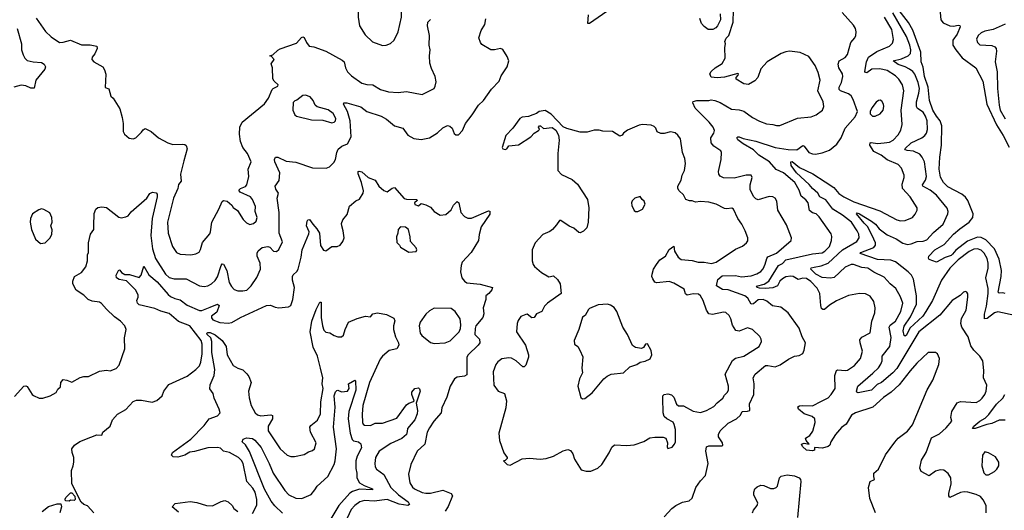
# Model space of a CAD drawing. Extents: x 1550320 to 1685906, y 509093 to 640511.
# Tile 37 of 256: x 1573993 to 1582168, y 544246 to 548315. Entities that reach past the tile are written whole.
import ezdxf

# ---------------------------------------------------------------- set-up
doc = ezdxf.new("R2010")
doc.units = 0

msp = doc.modelspace()

# ---------------------------------------------------------------- linework, layer by layer
at = {"layer": '0CON20XD'}
for points in [[(1577005, 548100), (1577035, 548103.3), (1577072.3, 548117.7), (1577103.3, 548145), (1577135.7, 548214.3), (1577164.3, 548335.7), (1577162.5, 548395), (1577150.8, 548435), (1577123.2, 548473.2), (1577095, 548495.8), (1577045, 548507.1), (1576985, 548505.7), (1576915, 548538.6), (1576875, 548544), (1576838.3, 548521.7), (1576805.8, 548465), (1576804.2, 548335.8), (1576814, 548265), (1576860.9, 548190.9), (1576922.1, 548132.1), (1577005, 548100)], [(1582175, 546043.1), (1582155, 546048.8), (1582126.1, 546046.1), (1582117.7, 546055), (1582141.3, 546185), (1582142.9, 546235), (1582125, 546329.5), (1582085.6, 546415), (1582015, 546488), (1581975, 546507.9), (1581945, 546511.7), (1581861, 546479), (1581765, 546404.8), (1581738.3, 546371.7), (1581725, 546359.4), (1581677.5, 546342.5), (1581603.6, 546303.6), (1581545, 546327.5), (1581537, 546337), (1581540, 546355), (1581591.4, 546405), (1581668.5, 546451.5), (1581745.3, 546535), (1581798.6, 546581.4), (1581877.1, 546635), (1581905.4, 546675), (1581908.2, 546705), (1581863.5, 546815), (1581845, 546842.5), (1581815, 546867), (1581698.1, 546928.1), (1581662.1, 546965), (1581638.8, 547008.8), (1581625.7, 547075), (1581631.1, 547175), (1581645.5, 547274.5), (1581648.6, 547435), (1581635.8, 547475), (1581605, 547515.8), (1581574.7, 547564.7), (1581546.1, 547645), (1581536, 547755), (1581504.9, 547845), (1581492.5, 547922.5), (1581477.5, 547965), (1581474.1, 548045), (1581407.4, 548227.4), (1581371.2, 548291.2), (1581275, 548417.6)], [(1581628.2, 548435), (1581639.6, 548315), (1581659.1, 548289.1), (1581714.3, 548264.3), (1581745, 548260.6), (1581785, 548268.5), (1581798.3, 548268.3), (1581800.5, 548255), (1581775.4, 548195), (1581738.8, 548145), (1581741.3, 548105), (1581764.5, 548064.5), (1581818.5, 547998.5), (1581930, 547915), (1581990, 547805), (1582022.4, 547615), (1582102.9, 547442.9), (1582158.2, 547355), (1582207.1, 547257.1)], [(1574128.9, 548328.9), (1574208.7, 548218.7), (1574255, 548174), (1574325, 548126.2), (1574355, 548128), (1574415, 548144.4), (1574505, 548107.3), (1574577.6, 548107.6), (1574632.5, 548095), (1574636, 548075), (1574616.6, 548033.4), (1574594, 548005), (1574591.2, 547985), (1574608.8, 547965), (1574683.1, 547923.1), (1574698.7, 547898.7), (1574707.3, 547862.7), (1574703.6, 547753.6), (1574733, 547743), (1574750.8, 547680.8), (1574770, 547665), (1574823.3, 547575), (1574843.3, 547505), (1574852.5, 547455), (1574853, 547387), (1574863.3, 547365), (1574901.7, 547331.7), (1574935, 547326.7), (1574957.5, 547335), (1575005, 547382.5), (1575017, 547403), (1575035, 547412.5), (1575085, 547386.7), (1575145, 547336.2), (1575222.5, 547295), (1575265, 547280.8), (1575345, 547284), (1575365, 547278.8), (1575375, 547272.5), (1575384, 547245), (1575356.7, 547143.3), (1575326.9, 547035), (1575332.5, 546975), (1575313, 546947), (1575305.5, 546915), (1575271.5, 546835), (1575219.6, 546635), (1575225.5, 546545), (1575261.9, 546435), (1575295, 546384), (1575325, 546370), (1575415, 546365.6), (1575455, 546372.5), (1575482.1, 546387.9), (1575495, 546410), (1575512.2, 546467.8), (1575571.7, 546538.3), (1575578.5, 546555), (1575587.5, 546635), (1575647.1, 546742.9), (1575675, 546806.7), (1575685, 546816.7), (1575715, 546811.2), (1575755.7, 546775.7), (1575766.7, 546756.7), (1575802.1, 546732.1), (1575848.6, 546658.6), (1575875, 546630.8), (1575905, 546615.7), (1575935, 546625.6), (1575955.4, 546645), (1575963.6, 546675), (1575947.5, 546725), (1575950.6, 546765), (1575927.1, 546825), (1575909.2, 546845), (1575823.8, 546885), (1575812.3, 546902.3), (1575825.6, 546914.4), (1575868.1, 546931.9), (1575880, 546945), (1575896.5, 547015), (1575891.2, 547075), (1575914, 547135), (1575885, 547206.2), (1575844.5, 547254.5), (1575825.5, 547305.5), (1575816.9, 547365), (1575820, 547425), (1575840, 547465), (1576025, 547616), (1576059.2, 547665), (1576088, 547735), (1576096.7, 547745), (1576137.5, 547765), (1576140, 547775), (1576105, 547806.2), (1576094.2, 547825), (1576091.2, 547915), (1576081.2, 547948.8), (1576106.7, 547985), (1576085, 548010), (1576070, 548015), (1576095, 548022.5), (1576135, 548062.5), (1576156, 548074), (1576290.7, 548119.3), (1576332.3, 548167.7), (1576345, 548172.5), (1576355, 548167.5), (1576373.3, 548125), (1576396.4, 548096.4), (1576435, 548090), (1576535, 548053.3), (1576670.3, 547980.3), (1576685.8, 547965), (1576698.6, 547915), (1576715, 547884), (1576748.9, 547848.9), (1576835, 547790), (1576875, 547778.9), (1576925, 547774.4), (1576987.6, 547737.6), (1577055, 547716.2), (1577135, 547710.4), (1577205, 547720), (1577334.2, 547695.8), (1577433.8, 547745), (1577443.8, 547765), (1577449.5, 547800.5), (1577442.9, 547845), (1577411.7, 547911.7), (1577399.5, 547955), (1577395.6, 548014.4), (1577400.8, 548065), (1577393.1, 548105), (1577396.7, 548185), (1577380, 548265), (1577382, 548295), (1577405, 548318)], [(1578905, 548408), (1578725, 548283.3), (1578710, 548285), (1578714.5, 548355.5)], [(1579345, 544192.5), (1579408.3, 544261.7), (1579440, 544285), (1579495, 544312.5), (1579550, 544325), (1579575, 544347.5), (1579606.2, 544435), (1579645, 544490), (1579686.7, 544533.3), (1579710, 544635), (1579690, 544735), (1579695, 544773.3), (1579715, 544780), (1579825, 544780), (1579830, 544785), (1579826.7, 544805), (1579794, 544855), (1579794.3, 544875.7), (1579808, 544905), (1579875, 544967.5), (1579944.5, 545005.5), (1579976, 545035), (1579991.2, 545065), (1580035, 545067.9), (1580054, 545075), (1580052.4, 545127.6), (1580087.1, 545205), (1580090.8, 545295), (1580083.1, 545345), (1580100, 545375), (1580184, 545446), (1580205, 545447.5), (1580265, 545435.7), (1580307.4, 545452.6), (1580375, 545500), (1580425, 545523.8), (1580465, 545530), (1580495, 545547.5), (1580506.4, 545573.6), (1580517.5, 545635), (1580489.2, 545685), (1580465.5, 545755.5), (1580374, 545885), (1580310.9, 545930.9), (1580242.2, 545942.2), (1580195, 545981.9), (1580165, 545993.5), (1580125, 545992.7), (1580085, 545959.1), (1580065, 545954.4), (1580039.6, 546005), (1580014.5, 546025), (1579875, 546074), (1579827.3, 546077.3), (1579778.9, 546108.9), (1579790.2, 546159.8), (1579825, 546189.8), (1579935, 546192.2), (1579985, 546182.6), (1580065, 546191.4), (1580112.8, 546207.2), (1580145, 546227.3), (1580165, 546250), (1580181.3, 546288.7), (1580195, 546333.8), (1580205, 546347.5), (1580275, 546379.6), (1580398, 546485), (1580400, 546505), (1580360, 546615), (1580287.5, 546735), (1580279.7, 546809.7), (1580265.4, 546835.4), (1580245, 546846.7), (1580215, 546849.4), (1580125, 546820.5), (1580105, 546828.9), (1580087, 546847), (1580057.5, 546905), (1580058.5, 546945), (1580075.6, 547005), (1580065, 547025.8), (1580025, 547024.3), (1579925, 547000), (1579835, 547004.4), (1579808.3, 547018.3), (1579798, 547035), (1579795.7, 547055), (1579817.1, 547155), (1579820.8, 547215), (1579815, 547228), (1579755.2, 547265.2), (1579734.7, 547294.7), (1579731.8, 547335), (1579755, 547373.1), (1579762.2, 547395), (1579749.4, 547425), (1579718.1, 547465), (1579601.7, 547581.7), (1579582.5, 547625), (1579585, 547637.5), (1579615, 547646), (1579714.2, 547644.2), (1579735, 547650), (1579765, 547646), (1579808.3, 547628.3), (1579902.7, 547572.7), (1579965, 547568), (1580005, 547556.2), (1580076.7, 547505), (1580135, 547472.9), (1580192.4, 547452.4), (1580245, 547447.1), (1580275, 547436.9), (1580305, 547436.9), (1580450.6, 547499.4), (1580565, 547508.5), (1580605, 547526.5), (1580658.2, 547565), (1580668.8, 547595), (1580664.7, 547634.7), (1580619.1, 547725), (1580639.4, 547815), (1580622.5, 547877.5), (1580598.1, 547935), (1580545, 548011.2), (1580472.7, 548042.7), (1580385, 548054.2), (1580355, 548050), (1580315, 548033.8), (1580199.4, 547965), (1580145, 547907.5), (1580120, 547835), (1580095, 547807.5), (1580045, 547777.5), (1580005, 547783.3), (1579941.7, 547821.7), (1579942.5, 547835), (1579957.5, 547855), (1579960, 547865), (1579955, 547870), (1579845, 547839.2), (1579785, 547833.3), (1579735, 547837.5), (1579723.8, 547865), (1579733.3, 547885), (1579766.7, 547915), (1579825, 547951.2), (1579850, 547995), (1579846.2, 548085), (1579852.5, 548115), (1579847.5, 548135), (1579859.3, 548160.7), (1579880, 548185), (1579917.5, 548295), (1579918, 548395)], [(1579808.8, 548365), (1579810, 548315), (1579786.1, 548263.9), (1579773, 548247), (1579747, 548233), (1579710, 548235), (1579675, 548260), (1579652.5, 548285), (1579640, 548325)], [(1581097.1, 544225), (1581051.4, 544345), (1581040.6, 544435), (1581054.2, 544485), (1581088.7, 544501.3), (1581084.5, 544525), (1581085.6, 544554.4), (1581122.9, 544587.1), (1581181.5, 544705), (1581257.7, 544812.3), (1581286.5, 544843.5), (1581365, 544902.2), (1581404.7, 544955.3), (1581528, 545245), (1581573.8, 545325), (1581624.2, 545455), (1581629.2, 545505), (1581613.8, 545545), (1581595, 545554.2), (1581535, 545554), (1581441.9, 545465), (1581385, 545403.1), (1581295, 545286.5), (1581227.8, 545225), (1581165, 545182.1), (1581075, 545102.1), (1580933.3, 545055), (1580899.2, 545035), (1580855, 544960.8), (1580815, 544932.9), (1580765.5, 544875), (1580727.8, 544815), (1580718.6, 544785), (1580705.8, 544775), (1580658.9, 544761.1), (1580592, 544768), (1580592.5, 544745), (1580575, 544739.2), (1580525, 544745.8), (1580491.2, 544775), (1580482.5, 544795), (1580505, 544803.8), (1580547.5, 544795), (1580521.2, 544825), (1580516.7, 544845), (1580553.2, 544866.8), (1580577.2, 544902.8), (1580598.1, 544975), (1580594.4, 545004.4), (1580571.2, 545025), (1580505.3, 545045.3), (1580460, 545085), (1580453.8, 545105), (1580467.3, 545112.7), (1580494.5, 545115.5), (1580575, 545112.5), (1580651.2, 545151.2), (1580705, 545177.5), (1580731.4, 545205), (1580763.3, 545255), (1580760, 545365), (1580774.6, 545405.4), (1580785, 545411.4), (1580845, 545404.4), (1580865, 545408.6), (1580923.7, 545446.3), (1580973.1, 545505), (1580990.6, 545565), (1580969.5, 545635), (1580969.3, 545660.7), (1580985, 545680.6), (1581052.5, 545717.5), (1581068.2, 545815), (1581092.5, 545885), (1581095.6, 545925), (1581085, 545976.7), (1581052.7, 546022.7), (1581015, 546042.5), (1580965.5, 546044.5), (1580875, 546028.6), (1580775, 545984.4), (1580715, 545948.5), (1580675, 545911.8), (1580660.2, 545910.2), (1580650.5, 545920.5), (1580644.7, 545944.7), (1580635.3, 546045.3), (1580615, 546088.6), (1580560.4, 546145), (1580525, 546168.2), (1580495, 546172.1), (1580455, 546159.1), (1580415, 546183.8), (1580395, 546187.5), (1580355, 546181.2), (1580325, 546165.8), (1580303.9, 546146.1), (1580285, 546107.9), (1580245, 546090.4), (1580185, 546085.3), (1580135, 546089.3), (1580116, 546095), (1580111.2, 546105), (1580175, 546121.8), (1580212.9, 546147.1), (1580293.4, 546275), (1580325, 546293.7), (1580355, 546323.5), (1580575, 546373.6), (1580655, 546380.4), (1580677.8, 546395), (1580715, 546433.1), (1580733.8, 546485), (1580736.6, 546516.6), (1580730.3, 546540.3), (1580630.2, 546680.2), (1580605, 546705.5), (1580575.5, 546714.5), (1580551.3, 546731.3), (1580538.9, 546795), (1580520.4, 546820.4), (1580481.2, 546851.2), (1580465, 546900), (1580428.1, 546965), (1580335, 547045.5), (1580272.2, 547072.2), (1580218.9, 547135), (1580130.3, 547190.3), (1580085, 547236), (1580000.8, 547285), (1579955, 547319.5), (1579945.7, 547335), (1579955, 547344.3), (1579966.8, 547343.2), (1580000.1, 547330.1), (1580105, 547307.3), (1580265, 547254.8), (1580372.2, 547237.8), (1580445, 547237.1), (1580495, 547271.9), (1580506.7, 547265), (1580545, 547214.3), (1580575, 547201.4), (1580598.9, 547201.1), (1580655, 547211.4), (1580715, 547233.8), (1580777.7, 547282.3), (1580814, 547335), (1580847.5, 547415), (1580929.1, 547510.9), (1580948.8, 547555), (1580913.7, 547653.7), (1580896, 547685), (1580875, 547700), (1580806.5, 547726.5), (1580796.7, 547736.7), (1580795.6, 547755), (1580816.2, 547795), (1580828.2, 547845), (1580823.5, 547865), (1580793.5, 547915), (1580789.5, 547945), (1580797.1, 547975), (1580845, 548001.9), (1580865, 548026.2), (1580894.5, 548125.5), (1580926, 548165), (1580934, 548185), (1580938.8, 548215), (1580932.3, 548242.3), (1580915, 548270), (1580821.2, 548375)], [(1582015.9, 544224.1), (1582016, 544285), (1581992.7, 544332.7), (1581970.5, 544360.5), (1581935, 544377.5), (1581865, 544395.7), (1581835, 544399.2), (1581805, 544394), (1581715, 544352.5), (1581707.5, 544365), (1581707.5, 544385), (1581727.1, 544465), (1581724, 544515), (1581701.2, 544551.2), (1581665, 544577.5), (1581635, 544582.5), (1581595, 544570), (1581545, 544531.2), (1581478.3, 544568.3), (1581465.7, 544595), (1581479.2, 544660.8), (1581517.8, 544725), (1581563.2, 544846.8), (1581629.3, 544880.7), (1581685, 544930), (1581731.2, 544985), (1581722.9, 545015), (1581731.4, 545065), (1581775, 545136), (1581805, 545147.5), (1581935, 545140), (1581965, 545156), (1581985, 545175.8), (1582005.7, 545205), (1582016.9, 545235), (1582022.5, 545285), (1581995.8, 545345), (1581998.6, 545405), (1581988, 545485), (1581964, 545525), (1581913.8, 545573.8), (1581890.4, 545610.4), (1581866.9, 545685), (1581814.5, 545765), (1581807.8, 545795), (1581812.9, 545837.1), (1581852.2, 545905), (1581865.8, 546015), (1581865, 546040), (1581857.5, 546055), (1581845, 546060), (1581827.5, 546055), (1581802.3, 546027.7), (1581736, 545985), (1581631.9, 545865), (1581458.5, 545725), (1581275, 545422.1), (1581243.2, 545385), (1581148.5, 545305), (1581111.7, 545288.3), (1581065, 545243.4), (1580955, 545220.5), (1580943.8, 545225), (1580939.2, 545235), (1580951.1, 545275), (1581075, 545383.1), (1581122, 545428), (1581142.7, 545457.3), (1581154.5, 545485), (1581152.7, 545525), (1581217.3, 545605), (1581228, 545678), (1581210.9, 545765), (1581219.9, 545780.1), (1581265, 545813.8), (1581309.1, 545895), (1581326.2, 545965), (1581306.6, 546016.6), (1581265.6, 546085), (1581220, 546125), (1581170.9, 546180.9), (1581085, 546221.8), (1581035, 546255.5), (1580985, 546260.4), (1580915, 546285.3), (1580895, 546285.3), (1580845, 546261.8), (1580755, 546177.8), (1580725, 546170.4), (1580655, 546175.7), (1580603.3, 546205), (1580561.4, 546245), (1580563.8, 546256.2), (1580588.3, 546261.7), (1580647.7, 546272.3), (1580705, 546295.2), (1580825, 546405.3), (1580944.4, 546475), (1580963.5, 546505), (1580960.9, 546535), (1580947.1, 546565), (1580898, 546635), (1580824.1, 546695), (1580745, 546744.2), (1580685, 546821.1), (1580637.1, 546845), (1580618.2, 546875), (1580575, 546914), (1580548.8, 546948.8), (1580442.7, 547045), (1580397.2, 547105), (1580394.5, 547135.5), (1580405, 547139.2), (1580468.5, 547088.5), (1580578.1, 547038.1), (1580680.7, 546970.7), (1580753.1, 546923.1), (1580795, 546874.6), (1580835, 546846.2), (1580919.2, 546805), (1581135, 546730.5), (1581274.6, 546654.6), (1581305, 546648.1), (1581345, 546649.4), (1581404, 546675), (1581428.3, 546701.7), (1581443.8, 546735), (1581444.2, 546755), (1581386.7, 546845), (1581323.5, 546915), (1581318.6, 546951.4), (1581336.7, 547005), (1581336.9, 547025), (1581313.1, 547085), (1581285, 547114.4), (1581194.2, 547154.2), (1581145, 547192.3), (1581085, 547221.8), (1581050.4, 547275), (1581054.4, 547295), (1581062.7, 547297.3), (1581115, 547289.7), (1581170, 547295), (1581215, 547300.3), (1581244.2, 547315.8), (1581285, 547359.4), (1581309.8, 547400.2), (1581320, 547445), (1581311.9, 547565), (1581334.6, 547725), (1581322.9, 547775), (1581293.1, 547823.1), (1581265, 547849.2), (1581195, 547894.1), (1581135, 547908), (1581066.4, 547903.7), (1581025, 547875.7), (1581015, 547876.2), (1581009.2, 547885), (1581022.7, 547965), (1581040, 548005), (1581108.7, 548051.3), (1581215, 548096.7), (1581238.9, 548121.1), (1581248.2, 548151.8), (1581232.8, 548235), (1581172.7, 548335)], [(1582255, 545860.3), (1582115, 545891.1), (1582085, 545883.6), (1582025, 545835.7), (1582002.7, 545832.7), (1582003.9, 545873.9), (1582020.8, 545939.2), (1582034.1, 546045), (1582033.2, 546085), (1582014.6, 546175), (1582033.6, 546255), (1582034.6, 546295), (1582024.6, 546335), (1581999.2, 546379.2), (1581975, 546403.8), (1581945, 546414.7), (1581915, 546412.4), (1581875, 546392), (1581785, 546322.5), (1581715.4, 546255), (1581645, 546154.3), (1581572.3, 545985), (1581516.3, 545893.7), (1581489.8, 545855), (1581382.5, 545757.5), (1581355, 545698.6), (1581345, 545690), (1581335.7, 545695.7), (1581327.3, 545735), (1581335, 545774.2), (1581389.3, 545850.7), (1581438.1, 545955), (1581439.5, 546025), (1581414.2, 546164.2), (1581397.3, 546195), (1581369.1, 546225), (1581265, 546306.5), (1581225, 546320.7), (1581115, 546325.6), (1580971.2, 546375), (1580976.2, 546385), (1581083.4, 546426.6), (1581099.2, 546445), (1581097.5, 546465), (1581071, 546525), (1581030.6, 546600.6), (1581005, 546626.5), (1580941.1, 546705), (1580945, 546712), (1580965, 546705.3), (1581066.3, 546645), (1581098.5, 546618.5), (1581129.4, 546579.4), (1581195, 546530.3), (1581268.8, 546498.8), (1581325, 546460.6), (1581365, 546450.8), (1581395, 546455.3), (1581445, 546475.3), (1581495, 546479.1), (1581525, 546489.6), (1581580.1, 546549.9), (1581660.7, 546619.3), (1581699.4, 546705), (1581701.4, 546725), (1581693.2, 546753.2), (1581605, 546860.5), (1581551.3, 546901.3), (1581491.5, 546935), (1581488.8, 546945), (1581513.2, 546985), (1581520.8, 547015), (1581504.5, 547135), (1581486.5, 547175), (1581465, 547200), (1581415, 547223.5), (1581360, 547230), (1581347.1, 547235), (1581341.9, 547245), (1581395, 547292.5), (1581484.1, 547335.9), (1581506.7, 547355), (1581520.5, 547375), (1581529.2, 547405), (1581526, 547475), (1581514.6, 547515), (1581495, 547549.4), (1581448.2, 547578.2), (1581437.9, 547595), (1581439.2, 547635), (1581459.2, 547705), (1581463.5, 547745), (1581452.6, 547795), (1581425, 547862.2), (1581407.1, 547885), (1581380, 547905), (1581345, 547923.5), (1581285, 547943.5), (1581246, 547975), (1581315, 547990.7), (1581370, 548015), (1581388.2, 548035), (1581390.8, 548065), (1581383.9, 548105), (1581356.7, 548175), (1581242.1, 548372.1)], [(1575485, 546108.6), (1575525, 546103.1), (1575555, 546108.1), (1575585, 546124.4), (1575615, 546151.1), (1575635, 546182.5), (1575665, 546276.7), (1575675, 546291.2), (1575685, 546286.2), (1575713.1, 546235), (1575732.4, 546135), (1575751.8, 546101.8), (1575775, 546078.1), (1575805, 546066.7), (1575845, 546065.6), (1575877.9, 546072.1), (1575915, 546108.6), (1575962.4, 546177.6), (1575993.3, 546245), (1575989.4, 546295), (1575965.6, 546355), (1575965, 546380), (1575972.1, 546397.9), (1576005, 546426.2), (1576053.9, 546433.9), (1576068.8, 546428.8), (1576101.2, 546395), (1576125, 546392.5), (1576145, 546408.8), (1576173.9, 546473.9), (1576148.6, 546545), (1576146.4, 546716.4), (1576130, 546835), (1576141.4, 546875), (1576120.5, 546910.5), (1576114, 546935), (1576147.3, 546982.7), (1576152.9, 547045), (1576111.8, 547135), (1576108.9, 547155), (1576117.5, 547175), (1576135, 547175.6), (1576205, 547143.1), (1576285, 547134.2), (1576425, 547085.8), (1576536.6, 547083.4), (1576564.3, 547095.7), (1576600.3, 547129.7), (1576614.4, 547155.6), (1576625.5, 547215), (1576637.5, 547242.5), (1576668.8, 547265), (1576715, 547285.7), (1576745, 547343.3), (1576737.3, 547475), (1576714.2, 547554.2), (1576680.8, 547615), (1576684, 547625), (1576710, 547625), (1576825, 547592.9), (1576875, 547554.4), (1576995, 547515.7), (1577039.8, 547489.8), (1577105, 547436), (1577175, 547415.8), (1577216.4, 547356.4), (1577265, 547328.9), (1577325, 547321.9), (1577395, 547335.7), (1577462.4, 547377.6), (1577505, 547418), (1577545, 547436.7), (1577565, 547432.5), (1577582.5, 547415), (1577600.7, 547370.7), (1577615, 547360), (1577635, 547360), (1577668.8, 547395), (1577694, 547455), (1577750, 547525), (1577801.2, 547605), (1577845, 547646.2), (1577909.8, 547740.2), (1577974.3, 547805), (1577989.5, 547850.5), (1578041.2, 547925), (1578053.8, 547975), (1578040.7, 548010.7), (1578005, 548067.5), (1577985, 548076.7), (1577936.1, 548063.9), (1577905, 548066), (1577829.5, 548109.5), (1577817.5, 548125), (1577806, 548165), (1577824.6, 548225.4), (1577854.2, 548275), (1577862.3, 548322.3)], [(1582175, 548277.8), (1582075, 548233.3), (1582005, 548220), (1581975, 548206.9), (1581951.4, 548185), (1581937.5, 548155), (1581944, 548125), (1581965, 548105.8), (1582065, 548101.1), (1582088.9, 548088.9), (1582100.6, 548075), (1582103.5, 548055), (1582092.5, 547965), (1582107.8, 547882.2), (1582111.9, 547745), (1582124.2, 547605), (1582134.3, 547565), (1582173.5, 547493.5)], [(1573971.1, 548241.1), (1574007.8, 548115), (1574008.8, 548065), (1574022, 548025), (1574037.1, 547995), (1574055, 547978.1), (1574105, 547965.4), (1574175, 547960), (1574195.8, 547945), (1574207.5, 547925), (1574202, 547905), (1574127.3, 547815), (1574113, 547747), (1574085, 547746.5), (1574045, 547767.5), (1574005, 547772.1), (1573943.6, 547756.4)], [(1576585, 547458.8), (1576605, 547464), (1576613.8, 547475), (1576617.1, 547495), (1576595, 547535.8), (1576555, 547568.8), (1576461.7, 547591.7), (1576446.2, 547606.2), (1576430, 547645), (1576405.9, 547675.9), (1576365, 547688.8), (1576345, 547686.2), (1576295, 547647.5), (1576276.4, 547643.6), (1576265, 547627.5), (1576260, 547565), (1576276.4, 547526.4), (1576290, 547515), (1576415, 547483.3), (1576510.7, 547480.7), (1576585, 547458.8)], [(1581095, 547513.8), (1581136.7, 547535), (1581162, 547565), (1581167.5, 547595), (1581163.8, 547615), (1581149.5, 547639.5), (1581136.4, 547646.4), (1581123.9, 547646.1), (1581105, 547630), (1581068.8, 547585), (1581053.3, 547555), (1581053.3, 547535), (1581072.5, 547515), (1581095, 547513.8)], [(1578695, 544570), (1578735, 544571.2), (1578793.6, 544596.4), (1578825, 544626.7), (1578887.6, 544722.4), (1578910.3, 544769.7), (1578932.1, 544787.9), (1579035, 544784.3), (1579095, 544788.6), (1579175, 544817.1), (1579225, 544847.5), (1579265, 544853.8), (1579335, 544853.3), (1579356.7, 544845), (1579370, 544805), (1579369.3, 544769.3), (1579375, 544757.5), (1579409.3, 544770.7), (1579430, 544795), (1579436.4, 544813.6), (1579436.7, 544915), (1579428, 544958), (1579417.9, 544977.9), (1579365, 545003.3), (1579343.8, 545025), (1579336.2, 545055), (1579333.3, 545175), (1579333.3, 545195), (1579342.5, 545205), (1579375, 545212), (1579405, 545203.8), (1579423.8, 545185), (1579445.9, 545125.9), (1579462.5, 545112.5), (1579505, 545111.4), (1579585, 545066.9), (1579645, 545056.5), (1579695, 545073.1), (1579755, 545105.5), (1579782.4, 545137.6), (1579831.4, 545175), (1579845, 545202), (1579869.2, 545225), (1579878.1, 545245), (1579877.1, 545275), (1579849.5, 545375), (1579910.9, 545489.1), (1579935, 545507.1), (1580005, 545525.6), (1580131.4, 545605), (1580151.4, 545645), (1580150, 545665), (1580137.3, 545687.3), (1580076.7, 545745), (1580035, 545760), (1579965, 545732.5), (1579938.3, 545738.3), (1579912, 545782), (1579897.5, 545835), (1579882.7, 545862.7), (1579855, 545886), (1579835, 545889.2), (1579745, 545868.8), (1579715, 545876.2), (1579694.2, 545905), (1579668.8, 545985), (1579644.3, 546024.3), (1579628.3, 546038.3), (1579585, 546042), (1579535, 546029.2), (1579522, 546042), (1579509.7, 546079.7), (1579425, 546128.6), (1579384.1, 546144.1), (1579281.7, 546131.7), (1579265, 546137.5), (1579250, 546165), (1579242.5, 546185), (1579243.3, 546205), (1579253.8, 546245), (1579279.2, 546285), (1579307.9, 546322.1), (1579355.7, 546355), (1579385, 546408), (1579425, 546436.2), (1579430, 546395), (1579458.6, 546345), (1579485, 546326.7), (1579575, 546316.7), (1579625, 546303.3), (1579675, 546303.1), (1579737.6, 546292.4), (1579776.2, 546303.8), (1579935, 546410.8), (1579995, 546438), (1580026.7, 546465), (1580037.7, 546482.3), (1580038, 546505), (1580015.8, 546565), (1579988.7, 546618.7), (1579955, 546666.2), (1579920, 546745), (1579905, 546752), (1579865, 546746), (1579845, 546750), (1579775, 546784.3), (1579715, 546802), (1579645, 546807.1), (1579605, 546800.8), (1579575, 546814), (1579555, 546811.4), (1579524.5, 546825), (1579505, 546862.5), (1579467.5, 546895), (1579457.1, 546915), (1579456.9, 546935), (1579485.6, 546985), (1579493.1, 547025), (1579512.2, 547065), (1579522.1, 547122.1), (1579514.4, 547165), (1579495.6, 547215), (1579478, 547328), (1579457.9, 547357.9), (1579435, 547378), (1579395, 547384.2), (1579345, 547370.8), (1579315, 547370), (1579286.7, 547385), (1579273.8, 547415), (1579260, 547430), (1579235, 547441.4), (1579165, 547446.2), (1579135, 547440), (1579040.2, 547399.8), (1579005.8, 547375), (1578995, 547358.8), (1578975, 547348.8), (1578915, 547387.5), (1578835, 547390), (1578805, 547400), (1578762.3, 547397.7), (1578705, 547383.3), (1578645, 547381.2), (1578535, 547412.5), (1578505, 547427.5), (1578405, 547532.5), (1578355, 547562.5), (1578305, 547553.3), (1578285, 547537.5), (1578253.9, 547526.1), (1578218.3, 547511.7), (1578165, 547506.7), (1578144.1, 547495.9), (1578087.5, 547415), (1578030, 547355), (1578000, 547255), (1578003.3, 547243.3), (1578025, 547237.5), (1578036.4, 547243.6), (1578055, 547270), (1578135, 547276.7), (1578236.1, 547343.9), (1578265, 547373.3), (1578300, 547395), (1578307.5, 547405), (1578301.2, 547425), (1578310, 547435), (1578317.5, 547435), (1578343, 547413), (1578415, 547420), (1578445, 547400), (1578466.4, 547356.4), (1578473.3, 547315), (1578460, 547205), (1578460, 547065), (1578491.2, 547031.2), (1578580.5, 546990.5), (1578625, 546950), (1578706, 546825), (1578718.8, 546755), (1578713, 546637), (1578701.7, 546588.3), (1578675, 546560), (1578645, 546547.5), (1578635, 546550), (1578592.5, 546585), (1578555, 546602.5), (1578485, 546650), (1578475, 546650), (1578450, 546615), (1578417.5, 546575), (1578395, 546557.5), (1578335, 546532.5), (1578272.5, 546465), (1578247.5, 546405), (1578248.8, 546315), (1578256.2, 546285), (1578267.7, 546267.7), (1578325, 546218.8), (1578385, 546182.7), (1578425, 546190), (1578459.3, 546159.3), (1578481.1, 546125), (1578488, 546045), (1578376.2, 545965), (1578350.6, 545939.4), (1578327.5, 545895), (1578285, 545876.6), (1578265, 545846.4), (1578245, 545841.8), (1578205, 545871.5), (1578195, 545871.1), (1578155, 545854), (1578130.2, 545819.8), (1578121.9, 545795), (1578118, 545725), (1578192.5, 545615), (1578216.7, 545535), (1578216.7, 545515), (1578195, 545450), (1578180, 545435), (1578170, 545435), (1578115.8, 545485.8), (1578077.1, 545507.1), (1578055, 545511.8), (1577995, 545501.4), (1577962.4, 545477.6), (1577945.6, 545455), (1577924.5, 545395), (1577929.4, 545285), (1577966.2, 545235), (1578018, 545215), (1578034.4, 545155), (1578029.2, 545095), (1577971.2, 544885), (1577976.7, 544825), (1578013, 544723), (1578040, 544685), (1578040, 544675), (1578025, 544660), (1578010, 544655), (1578040, 544625), (1578065, 544620), (1578165, 544673.8), (1578225, 544678.8), (1578315, 544668.8), (1578365, 544674.2), (1578425, 544694), (1578505, 544740), (1578545, 544748.8), (1578565, 544742.5), (1578586.7, 544715), (1578600.5, 544670.5), (1578655, 544582.5), (1578695, 544570)], [(1574607.5, 544225), (1574555, 544282.5), (1574525, 544293.3), (1574503.2, 544313.2), (1574427.5, 544465), (1574422.9, 544575), (1574438.1, 544615), (1574441.9, 544645), (1574441.4, 544685), (1574428.6, 544725), (1574427.1, 544755), (1574449.2, 544785), (1574493, 544817), (1574582.9, 544852.9), (1574635, 544871.1), (1574675, 544870), (1574684.2, 544895), (1574745.6, 544944.4), (1574763.3, 544995), (1574805, 545043.3), (1574875, 545083.3), (1574935, 545148), (1574961.7, 545158.3), (1575005, 545158.8), (1575092.3, 545142.3), (1575132.7, 545157.3), (1575175.8, 545194.2), (1575190.8, 545235), (1575230.7, 545289.3), (1575385, 545357.5), (1575455, 545413.3), (1575484.7, 545445.3), (1575497.8, 545475), (1575508.8, 545545), (1575509, 545625), (1575499.3, 545655), (1575404.7, 545775), (1575312, 545812), (1575235, 545877.1), (1575165, 545897.7), (1575115, 545920.3), (1574985, 545948.8), (1574972, 545965), (1574966.2, 545985), (1574976.7, 546015), (1574976.1, 546033.9), (1574955.6, 546075), (1574878.7, 546148.7), (1574819.1, 546159.1), (1574795.8, 546175), (1574794.3, 546195), (1574815, 546240), (1574825, 546237.5), (1574839.2, 546219.2), (1574865, 546202.5), (1574905, 546200.7), (1574985, 546176.5), (1575002.6, 546197.4), (1575025, 546270), (1575065, 546197.8), (1575135, 546140.4), (1575225, 546035.5), (1575245, 546019.6), (1575281.9, 546001.9), (1575325, 545990.7), (1575385, 545946.8), (1575485, 545902), (1575505, 545902.5), (1575575, 545929.6), (1575635, 545955.3), (1575648.2, 545945), (1575629.8, 545890.2), (1575586, 545855), (1575585, 545842.5), (1575596.2, 545825), (1575655, 545804.2), (1575725, 545797.5), (1575755.6, 545804.4), (1575827.5, 545845), (1576043.3, 545943.3), (1576076.1, 545946.1), (1576115, 545930), (1576145, 545926.2), (1576225.8, 545934.2), (1576245, 545943.8), (1576261.4, 545995), (1576275.7, 546095), (1576257.3, 546155), (1576257.5, 546185), (1576265, 546200), (1576295, 546226.2), (1576304.3, 546245), (1576330.4, 546345), (1576337.1, 546405), (1576395, 546540), (1576395.7, 546555.7), (1576375.4, 546605), (1576380.4, 546645), (1576385, 546656), (1576399.3, 546659.3), (1576428, 546618), (1576460.8, 546580.8), (1576481.1, 546545), (1576490.9, 546440.9), (1576515, 546402.5), (1576535, 546397.5), (1576585, 546433.1), (1576630, 546435), (1576652.5, 546445), (1576675.9, 546474.1), (1576686.2, 546505), (1576678.8, 546565), (1576666.4, 546606.4), (1576666.2, 546625), (1576676.7, 546655), (1576711.7, 546698.3), (1576731.2, 546768.8), (1576785, 546813.3), (1576813.9, 546826.1), (1576845.7, 546875), (1576847.1, 546895), (1576831.1, 546965), (1576804.4, 547035.6), (1576804.3, 547055.7), (1576812, 547058), (1576835, 547052), (1576887.3, 547007.3), (1576944.1, 546984.1), (1576974.5, 546934.5), (1577015, 546898), (1577045, 546886.2), (1577085, 546917.5), (1577105, 546922.5), (1577185, 546832), (1577205, 546826), (1577290, 546825), (1577292.5, 546815), (1577270, 546795), (1577275, 546782.5), (1577305, 546772.5), (1577325, 546790), (1577365, 546778.8), (1577405, 546761.2), (1577435, 546723.8), (1577485, 546693.8), (1577531.7, 546698.3), (1577575, 546738.8), (1577595, 546776.2), (1577625, 546806.2), (1577640, 546795), (1577655.9, 546715.9), (1577685, 546683.3), (1577715, 546668.8), (1577745, 546670), (1577885, 546730), (1577895, 546727.5), (1577895, 546703.3), (1577825, 546597.5), (1577807, 546533), (1577801.8, 546485), (1577741.8, 546385), (1577667.7, 546305), (1577657.7, 546275), (1577653.8, 546223.8), (1577664.6, 546174.6), (1577685, 546145.8), (1577705, 546132.2), (1577815, 546122.2), (1577917.5, 546095), (1577913.3, 546075), (1577887, 546043), (1577863.3, 546025), (1577862.5, 545995), (1577840, 545925), (1577845.7, 545874.3)], [(1573950.7, 545189.3), (1574027.5, 545275), (1574045, 545278.8), (1574055, 545273.3), (1574095.9, 545205.9), (1574107.3, 545197.3), (1574155, 545177.1), (1574185, 545177.1), (1574245.5, 545194.5), (1574295, 545224.2), (1574309.1, 545250.9), (1574331.2, 545268.8), (1574334, 545305), (1574355, 545330), (1574385, 545326.2), (1574425, 545308), (1574495, 545348), (1574525, 545356.2), (1574565, 545356.2), (1574655, 545398.6), (1574715, 545407.1), (1574745, 545402.5), (1574795, 545420.8), (1574819.1, 545450.9), (1574866.8, 545585), (1574863.1, 545675), (1574876.2, 545745), (1574865.8, 545775), (1574830, 545815), (1574781.1, 545851.1), (1574714.2, 545915), (1574672.3, 545962.3), (1574655, 545971.2), (1574595, 545979.2), (1574562, 545995), (1574525, 546029.2), (1574461.8, 546071.8), (1574433.1, 546123.1), (1574434.2, 546145.8), (1574448.6, 546185), (1574505, 546219.1), (1574542.4, 546265), (1574556.2, 546315), (1574557.5, 546365), (1574564, 546385), (1574564, 546465), (1574582, 546535), (1574608, 546575), (1574609.2, 546605), (1574612.9, 546707.1), (1574626.7, 546745), (1574643.2, 546756.8), (1574675, 546762.2), (1574715, 546757.1), (1574815, 546676.2), (1574835, 546671.2), (1574875, 546680), (1574895, 546687.5), (1574918.3, 546721.7), (1575050, 546835), (1575075, 546872.5), (1575095, 546883.8), (1575125, 546880), (1575135, 546867.5), (1575135.5, 546845.5), (1575093, 546665), (1575081.8, 546525), (1575094.7, 546414.7), (1575121.5, 546335), (1575205, 546205.6), (1575235, 546176.4), (1575275, 546166.4), (1575375, 546164.5), (1575485, 546108.6)], [(1579125, 546723.3), (1579165, 546742.5), (1579186, 546785), (1579178.8, 546808.8), (1579160, 546825), (1579145, 546850), (1579100, 546835), (1579077, 546813), (1579072.5, 546797.5), (1579074.3, 546775), (1579095, 546732.5), (1579105, 546723.3), (1579125, 546723.3)], [(1574165, 546458.8), (1574205, 546464), (1574245.5, 546504.5), (1574259.4, 546535), (1574262.5, 546572.5), (1574251.2, 546605), (1574262, 546635), (1574260, 546675), (1574243.9, 546713.9), (1574195, 546741.2), (1574175, 546746), (1574151.7, 546738.3), (1574098.8, 546705), (1574082.9, 546667.1), (1574080, 546635), (1574091.4, 546575), (1574125, 546493.8), (1574165, 546458.8)], [(1577225, 546387.5), (1577285, 546392.5), (1577290, 546405), (1577285, 546422.5), (1577237.5, 546475), (1577236.2, 546515), (1577220, 546575), (1577195, 546593.8), (1577155, 546596.7), (1577136.7, 546575), (1577133.8, 546545), (1577122, 546515), (1577125, 546467.5), (1577146.1, 546446.1), (1577155, 546427.5), (1577225, 546387.5)], [(1575925, 544220), (1575961.7, 544288.3), (1575963.1, 544335), (1575949.3, 544395), (1575929.9, 544429.9), (1575878.9, 544485), (1575847.5, 544635), (1575835, 544658.6), (1575810, 544685), (1575736.2, 544725), (1575685, 544735.7), (1575660.4, 544760.4), (1575635, 544767.2), (1575555, 544764.7), (1575445, 544733.1), (1575405, 544729.1), (1575365, 544702.1), (1575305, 544686.7), (1575268.6, 544688.6), (1575252.7, 544702.7), (1575262, 544725), (1575415, 544836.5), (1575525, 544950), (1575565.9, 545004.1), (1575635, 545029.4), (1575656.7, 545055), (1575650, 545085), (1575608.5, 545175), (1575598.2, 545215), (1575572.4, 545252.4), (1575574.7, 545285.3), (1575607.3, 545365), (1575612.4, 545415), (1575588.2, 545555), (1575589.7, 545645), (1575579.6, 545675), (1575550.7, 545705), (1575546.7, 545715), (1575555, 545721.2), (1575575, 545720.4), (1575615, 545701), (1575675, 545653.3), (1575706.2, 545605), (1575715, 545535.8), (1575765, 545446.7), (1575804.1, 545424.1), (1575845, 545410), (1575879.1, 545379.1), (1575895.5, 545355.5), (1575915.7, 545305), (1575893.3, 545235), (1575898.7, 545178.7), (1575915.6, 545115), (1575947.5, 545055), (1575967.2, 545037.2), (1575995, 545028.5), (1576077.3, 545037.3), (1576092.3, 545032.3), (1576091.9, 545005), (1576056.9, 544945), (1576055.7, 544905), (1576155.5, 544755.5), (1576215, 544704.3), (1576245, 544693.1), (1576275, 544690.8), (1576355, 544708), (1576389.7, 544730.3), (1576425, 544741.2), (1576440, 544755), (1576453.3, 544805), (1576408.5, 544895), (1576401.1, 544935), (1576410, 544950), (1576466, 544994), (1576491.2, 545045), (1576493.9, 545145), (1576513.3, 545255), (1576505.7, 545295), (1576509.2, 545345), (1576491.5, 545425), (1576464.4, 545525), (1576428.9, 545598.9), (1576405.3, 545725), (1576419.7, 545815), (1576455, 545911.9), (1576485, 545972.5), (1576495, 545972.5), (1576497.1, 545845), (1576507, 545777), (1576519.4, 545739.4), (1576535, 545722.5), (1576567.4, 545717.4), (1576604.3, 545695), (1576635, 545685.8), (1576665, 545685.3), (1576682.7, 545697.3), (1576695, 545746), (1576722.5, 545805), (1576795, 545835.8), (1576865, 545856), (1576905, 545851.2), (1576924.2, 545875.8), (1576965, 545882.5), (1577038.8, 545868.8), (1577098.8, 545838.8), (1577108.1, 545818.1), (1577095.8, 545775), (1577096.5, 545745), (1577112.3, 545685), (1577137.3, 545635), (1577140, 545615), (1577124.4, 545585.6), (1577059.5, 545570.5), (1577006.5, 545525), (1576985, 545498.6), (1576898.2, 545305), (1576842.4, 545115), (1576835.6, 545044.4), (1576839.5, 544975), (1576845, 544960), (1576855, 544952.9), (1576905, 544948.6), (1576945, 544967.5), (1577005, 544968.2), (1577125, 545010.8), (1577205, 545120), (1577225, 545133.8), (1577263, 545147), (1577267.5, 545155), (1577248, 545205), (1577250, 545225), (1577275, 545255.8), (1577303, 545263), (1577313.6, 545253.6), (1577316.9, 545235), (1577285.8, 545135), (1577294.5, 545075), (1577291.8, 545045), (1577274.7, 544995), (1577211.9, 544925), (1577210.3, 544900.3), (1577204.4, 544875), (1577165, 544842.5), (1577075, 544801.1), (1576978.5, 544735), (1576947.5, 544685), (1576942.2, 544635), (1576945.7, 544605), (1576955, 544586.2), (1577015, 544541.4), (1577075.3, 544435), (1577136.9, 544375), (1577218.2, 544315), (1577230.8, 544295), (1577215, 544284.3), (1577145, 544295.5), (1577044.8, 544335.2), (1576935, 544321.2), (1576855, 544328.4), (1576816.9, 544315), (1576775, 544284.5), (1576745, 544251.1), (1576695.5, 544145)], [(1577435, 545630), (1577525, 545634.4), (1577568.3, 545651.7), (1577640.6, 545725), (1577653.5, 545755), (1577656.4, 545783.6), (1577649.2, 545835), (1577609.4, 545895), (1577575, 545918.5), (1577435, 545922.9), (1577395, 545900), (1577365, 545871.4), (1577319.2, 545805), (1577310, 545775), (1577317.1, 545715), (1577332, 545695), (1577405, 545638.1), (1577435, 545630)], [(1578665, 545170), (1578685, 545172.5), (1578745, 545220), (1578843.3, 545335), (1578871.2, 545358.8), (1578903.9, 545376.1), (1579005, 545386.2), (1579060, 545435), (1579117.5, 545455), (1579145, 545473.8), (1579185, 545482), (1579228.3, 545501.7), (1579242.5, 545535), (1579235, 545570), (1579205, 545626.7), (1579190, 545625), (1579173, 545597), (1579155, 545587.5), (1579105, 545595.8), (1579081.7, 545611.7), (1579038.1, 545705), (1579000, 545765), (1578951.2, 545895), (1578927.3, 545927.3), (1578898.3, 545948.3), (1578873.9, 545956.1), (1578795, 545950), (1578725, 545918.8), (1578715, 545911.2), (1578688.3, 545861.7), (1578665, 545846.7), (1578636, 545745), (1578596.4, 545653.6), (1578600, 545625), (1578626.7, 545605), (1578643.3, 545575), (1578669.5, 545519.5), (1578658.8, 545425), (1578666.4, 545386.4), (1578640, 545335), (1578627.5, 545275), (1578651.7, 545181.7), (1578665, 545170)], [(1577845.7, 545874.3), (1577838, 545845), (1577781.2, 545775), (1577773.8, 545755), (1577772.5, 545705), (1577810, 545665), (1577812, 545635), (1577798.8, 545615), (1577717.5, 545535), (1577705.7, 545515), (1577705, 545370), (1577685, 545358.8), (1577625, 545350.8), (1577602.9, 545335), (1577566.7, 545275), (1577540.5, 545185), (1577498.1, 545095), (1577491.9, 545055), (1577431.8, 544985), (1577395, 544930.8), (1577377.3, 544895), (1577356.5, 544795), (1577293.5, 544736.5), (1577240.6, 544625), (1577220.6, 544545), (1577232.9, 544475), (1577255, 544438), (1577270, 544425), (1577334.6, 544394.6), (1577365, 544386.7), (1577405, 544387.5), (1577505, 544412.5), (1577575.5, 544385.5), (1577587.1, 544365), (1577551.8, 544278.2), (1577525, 544240)], [(1576175, 544221.2), (1576111.5, 544281.5), (1576080.5, 544320.5), (1576025, 544420.7), (1575902.3, 544732.3), (1575868.7, 544788.7), (1575841.5, 544815), (1575847.8, 544835), (1575875, 544848.1), (1575925, 544841.5), (1575945, 544827.3), (1575997.9, 544767.9), (1576064.3, 544635), (1576096.6, 544555), (1576195, 544411.3), (1576228.2, 544375), (1576285, 544347.8), (1576336.9, 544343.1), (1576413.9, 544376.1), (1576444.4, 544415.6), (1576463.5, 544445), (1576550.5, 544525), (1576603.7, 544625), (1576613.1, 544655), (1576624.3, 544755), (1576598.2, 544935), (1576611.7, 545101.7), (1576605.3, 545194.7), (1576615, 545228.8), (1576625, 545240), (1576635, 545243.3), (1576665, 545227.5), (1576715, 545233.8), (1576727.5, 545255), (1576722.5, 545295), (1576775, 545325.8), (1576780.7, 545320.7), (1576785, 545243.3), (1576725.7, 545065), (1576719.1, 545005), (1576738, 544885), (1576753.7, 544833.7), (1576765, 544821.6), (1576805, 544813.1), (1576826.2, 544796.2), (1576830.5, 544765), (1576793.8, 544696.2), (1576784, 544656), (1576783.6, 544593.6), (1576792.7, 544555), (1576792.7, 544515), (1576815, 544474), (1576852, 544452), (1576922, 544425), (1576923.3, 544415), (1576815, 544420.2), (1576757.2, 544402.8), (1576735, 544389.2), (1576642.2, 544285), (1576534.7, 544105)], [(1582175, 544994), (1582125, 544992.1), (1582065, 544965.7), (1582022.3, 544957.7), (1581925, 544924.5), (1581903.8, 544925), (1581915, 544944), (1581965.6, 544985), (1582009.3, 545010.7), (1582040.3, 545039.7), (1582102.9, 545127.1), (1582155.8, 545175), (1582170.7, 545205)], [(1582035, 544540), (1582085, 544567.5), (1582105, 544587.5), (1582121.2, 544615), (1582121.2, 544645), (1582095, 544690), (1582035, 544723.3), (1582005, 544730), (1581987, 544703), (1581980, 544615), (1581997, 544557), (1582015, 544540), (1582035, 544540)], [(1580077.8, 544225), (1580085, 544246.2), (1580116.7, 544285), (1580121.2, 544305), (1580088.9, 544375), (1580086.9, 544395), (1580095, 544423.3), (1580115, 544441.2), (1580146.1, 544453.9), (1580170.5, 544450.5), (1580226, 544426), (1580255, 544427.5), (1580274.3, 544435.7), (1580283.2, 544446.8), (1580302, 544515), (1580315, 544530), (1580365, 544540.8), (1580425, 544531.2), (1580465, 544513.8), (1580475, 544502.5), (1580478, 544485), (1580451.1, 544185)], [(1574405, 544322.5), (1574373.8, 544323.8), (1574370.7, 544339.3), (1574377, 544353), (1574415, 544390), (1574425, 544390), (1574451.7, 544361.7), (1574452.5, 544335), (1574445, 544327.5), (1574415, 544330), (1574405, 544322.5)], [(1575311.2, 544231.2), (1575260, 544275), (1575285, 544302.3), (1575407.7, 544317.7), (1575465, 544311.2), (1575545, 544284.7), (1575595, 544282.9), (1575665, 544319.5), (1575695, 544326.7), (1575725, 544315.6), (1575757.1, 544285), (1575772.1, 544262.1), (1575805, 544237.1)], [(1574180, 544235), (1574233.2, 544276.8), (1574305, 544300), (1574335, 544300), (1574340, 544275), (1574326.2, 544225)]]:
    msp.add_lwpolyline(points, dxfattribs=at)

doc.saveas('drawing.dxf')
